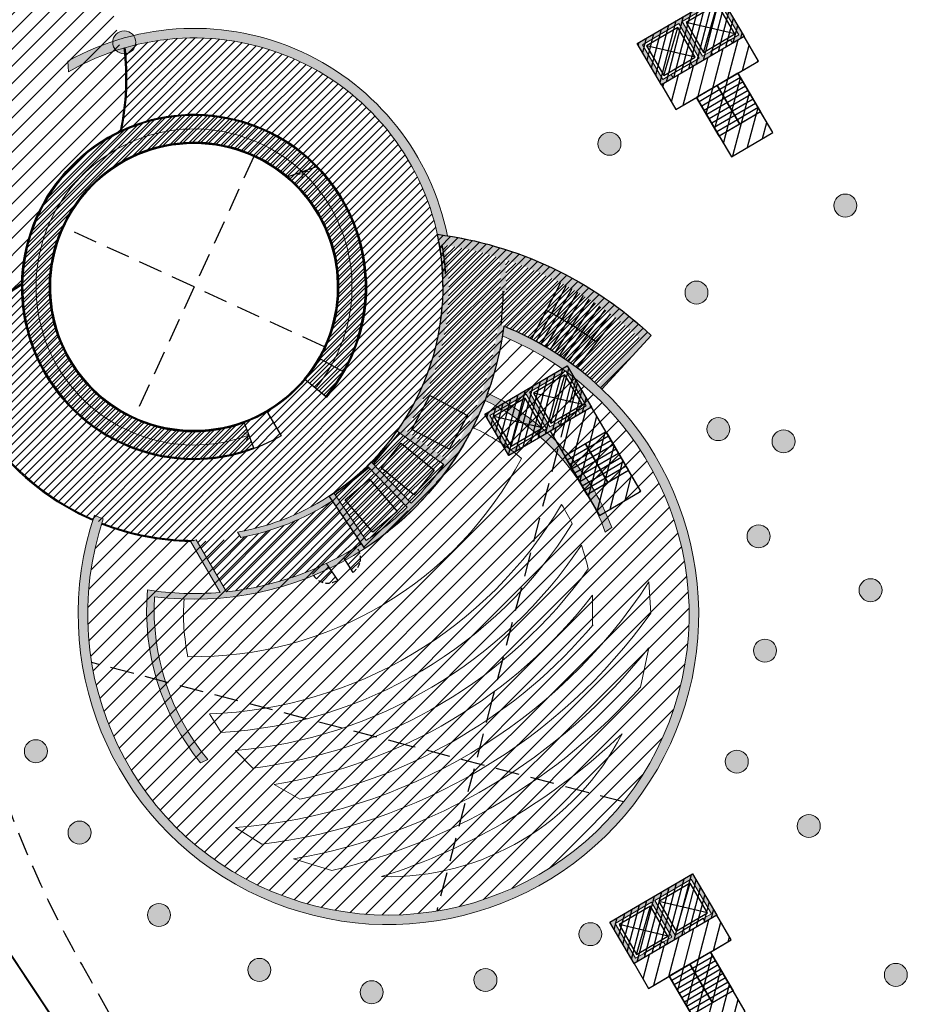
# Model space of a CAD drawing. Header units: millimetres. Extents: x -1402 to -179, y -280 to 6164.
# Tile 46 of 212: x -753 to -706, y 935 to 987. Entities that reach past the tile are written whole.
import ezdxf

# ---------------------------------------------------------------- set-up
doc = ezdxf.new("R2010")
doc.units = ezdxf.units.MM
for name, pattern in [('AJN-Limite', [1.25, 0.5, -0.25, 0, -0.25, 0, -0.25]), ('AJN-Projection', [0.375, 0.25, -0.125]), ('DASH', [0.35, 0.25, -0.1])]:
    doc.linetypes.add(name, pattern=pattern)
doc.layers.get('0').update_dxf_attribs({"linetype": 'CONTINUOUS'})
for name, color, linetype, lineweight in [('AJN-2-POT 120', 2, 'CONTINUOUS', 20), ('AJN-2-SBT-C', 2, 'CONTINUOUS', 20), ('AJN-4-PRT-C', 41, 'CONTINUOUS', 30), ('AJN-4-VIT-C', 130, 'CONTINUOUS', 30), ('AJN-5-ASC-C', 230, 'CONTINUOUS', 30), ('AJN-8-252-H', 252, 'CONTINUOUS', 20), ('GEO-1-LIM-V', 10, 'AJN-Limite', 25)]:
    doc.layers.add(name, color=color, linetype=linetype, lineweight=lineweight)
for name, color, linetype, true_color in [('AJN-2-SBT-H', 7, 'CONTINUOUS', 0x6e6e6e), ('AJN-9-SRF-MARINHORIZON-CIRCULATION 50 %', 7, 'CONTINUOUS', 0xff80ff), ('AJN-9-SRF-MARINHORIZON-CIRUCLATION 100 %', 7, 'CONTINUOUS', 0xd100d1), ('AJN-9-SRF-TOWER-CIRCULATION 100 %', 7, 'CONTINUOUS', 0xd100d1)]:
    doc.layers.add(name, color=color, linetype=linetype, true_color=true_color)
for name, color, linetype in [('AJN-2-SBT-P', 251, 'AJN-Projection'), ('AJN-2-SBT-V', 51, 'CONTINUOUS'), ('AJN-4-PRT-P', 42, 'AJN-Projection'), ('AJN-7-PER-V', 8, 'CONTINUOUS'), ('AJN-8-250-PROGRAM', 7, 'CONTINUOUS')]:
    doc.layers.add(name, color=color, linetype=linetype)
pattern_1 = [(45, (-3.183231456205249e-12, 900.0000000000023), (-0.2245064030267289, 0.2245064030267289), [])]

# ---------------------------------------------------------------- blocks, each defined once
blk = doc.blocks.new('1.20diam')
at = {"layer": 'AJN-2-SBT-H'}
h = blk.add_hatch(color=256, dxfattribs=at)
h.dxf.hatch_style = 1
edge = h.paths.add_edge_path()
edge.add_arc((0, 0), 0.6, 0, 360)
at = {"layer": 'AJN-2-POT 120', "linetype": 'Continuous'}
blk.add_circle((0, 0), 0.6, dxfattribs=at)
blk = doc.blocks.new('A$C46E24FA1')
at = {"layer": 'AJN-2-SBT-V', "linetype": 'Continuous'}
for p, q in [((-2.273736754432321e-13, 2.340000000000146), (1.249999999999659, 2.340000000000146)), ((0, 0), (0, 2.3400000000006)), ((-3.410605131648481e-13, 2.079999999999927), (1.249999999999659, 2.079999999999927)), ((1.250000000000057, 2.3400000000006), (1.250000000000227, 0)), ((-2.273736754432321e-13, 1.819999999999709), (1.249999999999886, 1.820000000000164)), ((-1.13686837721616e-13, 1.559999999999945), (1.249999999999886, 1.559999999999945)), ((0, 1.299999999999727), (1.25, 1.300000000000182)), ((0, 1.039999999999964), (1.250000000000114, 1.039999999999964)), ((0, 0.7799999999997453), (1.249999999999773, 0.7800000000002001)), ((0, 0.5199999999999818), (1.25, 0.5199999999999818)), ((-1.13686837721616e-13, 0.2600000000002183), (1.25, 0.2600000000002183)), ((0, 0), (1.250000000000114, 0))]:
    blk.add_line(p, q, dxfattribs=at)
blk = doc.blocks.new('A$C7BA06BBA')
at = {"layer": 'AJN-2-SBT-H'}
h = blk.add_hatch(color=256, dxfattribs=at)
h.dxf.hatch_style = 1
h.paths.add_polyline_path([(-4.299999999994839, -2.499999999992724), (-4.299999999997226, -2.299999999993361), (-4.799999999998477, -2.299999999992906), (-4.799999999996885, -0.1999999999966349), (-2.599999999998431, -0.1999999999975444), (-2.599999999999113, -2.29999999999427), (-3.099999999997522, -2.299999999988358), (-3.099999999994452, -2.499999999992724), (-1.899999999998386, -2.499999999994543), (-1.900000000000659, -2.299999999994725), (-2.40000000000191, -2.299999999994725), (-2.400000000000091, -0.1999999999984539), (-0.2000000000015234, -0.1999999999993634), (-0.2000000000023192, -2.299999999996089), (-0.7000000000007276, -2.299999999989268), (-0.6999999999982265, -2.499999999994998), (-7.958078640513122e-13, -2.499999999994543), (0, 0), (-4.999999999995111, 1.818989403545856e-12), (-4.999999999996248, -2.499999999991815)])
at = {"layer": 'AJN-9-SRF-MARINHORIZON-CIRCULATION 50 %'}
h = blk.add_hatch(dxfattribs=at)
h.set_pattern_fill('ANSI31', color=256, scale=0.2, angle=342.8336973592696)
h.set_pattern_definition([(44.9999999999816, (4349.835152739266, -2587.403389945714), (-0.4490128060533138, 0.4490128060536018), [])])
h.paths.add_polyline_path([(-5.229594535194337e-12, -2.499999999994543), (-2.500000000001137, -2.499999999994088), (-2.500000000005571, -7.589999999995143), (-2.955857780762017e-12, -7.589999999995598)])
at = {"layer": 'AJN-9-SRF-MARINHORIZON-CIRUCLATION 100 %'}
h = blk.add_hatch(dxfattribs=at)
h.set_pattern_fill('ANSI31', color=256, scale=0.1, angle=342.8336973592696)
h.set_pattern_definition([(44.9999999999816, (4291.917990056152, -2579.573389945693), (-0.224506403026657, 0.224506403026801), [])])
h.paths.add_polyline_path([(-4.999999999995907, 2.728484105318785e-12), (-4.999999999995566, -2.499999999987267), (-2.501110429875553e-12, -2.499999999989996), (-9.094947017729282e-13, 4.547473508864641e-13)])
at = {"layer": 'AJN-2-SBT-C', "flags": 128}
blk.add_lwpolyline([(-3.099999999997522, -2.299999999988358), (-3.099999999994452, -2.499999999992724), (-1.899999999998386, -2.499999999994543), (-1.900000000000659, -2.299999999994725), (-2.40000000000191, -2.299999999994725), (-2.400000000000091, -0.1999999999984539), (-0.2000000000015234, -0.1999999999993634), (-0.2000000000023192, -2.299999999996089), (-0.7000000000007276, -2.299999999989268), (-0.6999999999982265, -2.499999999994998), (-7.958078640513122e-13, -2.499999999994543), (0, 0), (-4.999999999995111, 1.818989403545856e-12), (-4.999999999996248, -2.499999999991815), (-4.299999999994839, -2.499999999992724), (-4.299999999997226, -2.299999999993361), (-4.799999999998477, -2.299999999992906), (-4.799999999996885, -0.1999999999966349), (-2.599999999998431, -0.1999999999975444), (-2.599999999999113, -2.29999999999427)], close=True, dxfattribs=at)
at = {"layer": 'AJN-2-SBT-V'}
for p, q in [((-3.099999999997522, -2.299999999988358), (-4.299999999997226, -2.299999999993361)), ((-0.7000000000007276, -2.299999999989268), (-1.900000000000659, -2.299999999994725))]:
    blk.add_line(p, q, dxfattribs=at)
at = {"layer": 'AJN-2-SBT-V', "flags": 128}
blk.add_lwpolyline([(-2.500000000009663, -6.339999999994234), (-2.500000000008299, -7.589999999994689), (-8.412825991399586e-12, -7.589999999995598), (-7.958078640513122e-12, -6.339999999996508)], close=True, dxfattribs=at)
at = {"layer": 'AJN-5-ASC-C'}
for p, q in [((-2.74999999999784, -2.149999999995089), (-4.649999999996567, -0.3499999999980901)), ((-4.649999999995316, -2.149999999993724), (-2.749999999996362, -0.3499999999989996)), ((-0.3500000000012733, -2.149999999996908), (-2.25, -0.3499999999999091)), ((-2.249999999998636, -2.149999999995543), (-0.3499999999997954, -0.3500000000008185))]:
    blk.add_line(p, q, dxfattribs=at)
for points in [[(-2.74999999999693, -2.149999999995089), (-2.749999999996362, -0.3499999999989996), (-4.649999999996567, -0.3499999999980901), (-4.649999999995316, -2.149999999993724)], [(-0.3499999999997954, -2.149999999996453), (-0.3499999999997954, -0.3500000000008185), (-2.25, -0.3499999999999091), (-2.249999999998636, -2.149999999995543)]]:
    blk.add_lwpolyline(points, close=True, dxfattribs=at)
at = {"layer": 'AJN-9-SRF-MARINHORIZON-CIRCULATION 50 %'}
blk.add_lwpolyline([(-2.500000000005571, -7.589999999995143), (-2.955857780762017e-12, -7.589999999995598), (-5.229594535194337e-12, -2.499999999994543), (-2.500000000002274, -2.499999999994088), (-2.500000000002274, -2.499999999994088), (-2.500000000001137, -2.499999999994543)], close=True, dxfattribs=at)
at = {"layer": 'AJN-9-SRF-MARINHORIZON-CIRUCLATION 100 %'}
blk.add_lwpolyline([(-4.999999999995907, 2.728484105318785e-12), (-9.094947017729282e-13, 4.547473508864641e-13), (-2.501110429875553e-12, -2.499999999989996), (-4.999999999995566, -2.499999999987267)], close=True, dxfattribs=at)
at = {"linetype": 'Continuous', "rotation": 179.9999999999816}
for p in [(-1.250000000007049, -3.999999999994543), (-7.275957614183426e-12, -3.999999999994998)]:
    blk.add_blockref('A$C46E24FA1', p, dxfattribs=at)
blk = doc.blocks.new('A$C74AA591F')
at = {"layer": 'AJN-2-SBT-H'}
h = blk.add_hatch(color=256, dxfattribs=at)
h.dxf.hatch_style = 1
h.paths.add_polyline_path([(-1.799999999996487, -2.499999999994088), (-1.799999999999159, -2.299999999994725), (-2.300000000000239, -2.29999999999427), (-2.299999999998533, -0.1999999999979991), (-0.1000000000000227, -0.1999999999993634), (-0.1000000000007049, -2.299999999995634), (-0.5999999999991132, -2.299999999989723), (-0.5999999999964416, -2.499999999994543), (0.600000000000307, -2.499999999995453), (0.5999999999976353, -2.299999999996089), (0.09999999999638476, -2.299999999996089), (0.0999999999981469, -0.1999999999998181), (2.299999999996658, -0.2000000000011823), (2.299999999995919, -2.299999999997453), (1.79999999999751, -2.299999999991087), (1.800000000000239, -2.499999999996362), (2.499999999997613, -2.499999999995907), (2.499999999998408, -1.364242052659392e-12), (-2.499999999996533, 4.547473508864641e-13), (-2.499999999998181, -2.499999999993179)])
at = {"layer": 'AJN-9-SRF-MARINHORIZON-CIRCULATION 50 %'}
h = blk.add_hatch(dxfattribs=at)
h.set_pattern_fill('ANSI31', color=256, scale=0.2, angle=342.8336973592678)
h.set_pattern_definition([(44.99999999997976, (4351.085152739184, -2587.403389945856), (-0.4490128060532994, 0.4490128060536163), [])])
h.paths.add_polyline_path([(1.250000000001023, -3.999999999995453), (2.49999999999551, -3.999999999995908), (2.499999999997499, -2.5), (-2.499999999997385, -2.499999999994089), (-2.499999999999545, -3.999999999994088), (-1.250000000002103, -3.999999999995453), (-1.250000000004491, -7.589999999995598), (1.249999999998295, -7.589999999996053)])
at = {"layer": 'AJN-9-SRF-MARINHORIZON-CIRUCLATION 100 %'}
h = blk.add_hatch(dxfattribs=at)
h.set_pattern_fill('ANSI31', color=256, scale=0.1, angle=342.8336973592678)
h.set_pattern_definition([(44.99999999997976, (4294.417990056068, -2579.573389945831), (-0.2245064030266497, 0.2245064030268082), [])])
h.paths.add_polyline_path([(-2.499999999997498, 1.36413103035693e-12), (-2.499999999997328, -2.499999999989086), (2.499999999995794, -2.499999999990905), (2.499999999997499, -1.364242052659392e-12)])
at = {"layer": 'AJN-2-SBT-C', "flags": 128}
blk.add_lwpolyline([(-0.5999999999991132, -2.299999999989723), (-0.5999999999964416, -2.499999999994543), (0.600000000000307, -2.499999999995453), (0.5999999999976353, -2.299999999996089), (0.09999999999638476, -2.299999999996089), (0.0999999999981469, -0.1999999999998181), (2.299999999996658, -0.2000000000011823), (2.299999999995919, -2.299999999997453), (1.79999999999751, -2.299999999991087), (1.800000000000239, -2.499999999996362), (2.499999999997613, -2.499999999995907), (2.499999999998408, -1.364242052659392e-12), (-2.499999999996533, 4.547473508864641e-13), (-2.499999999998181, -2.499999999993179), (-1.799999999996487, -2.499999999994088), (-1.799999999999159, -2.299999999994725), (-2.300000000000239, -2.29999999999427), (-2.299999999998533, -0.1999999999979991), (-0.1000000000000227, -0.1999999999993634), (-0.1000000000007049, -2.299999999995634)], close=True, dxfattribs=at)
at = {"layer": 'AJN-2-SBT-V'}
for p, q in [((-0.5999999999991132, -2.299999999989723), (-1.799999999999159, -2.299999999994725)), ((1.79999999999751, -2.299999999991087), (0.5999999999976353, -2.299999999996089))]:
    blk.add_line(p, q, dxfattribs=at)
at = {"layer": 'AJN-2-SBT-V', "flags": 128}
for points in [[(2.499999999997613, -2.499999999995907), (-2.499999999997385, -2.499999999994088), (-2.499999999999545, -3.999999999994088), (2.499999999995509, -3.999999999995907)], [(-1.250000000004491, -6.339999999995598), (-1.250000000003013, -7.589999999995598), (1.249999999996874, -7.589999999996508), (1.249999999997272, -6.339999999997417)]]:
    blk.add_lwpolyline(points, close=True, dxfattribs=at)
at = {"layer": 'AJN-5-ASC-C'}
for p, q in [((-0.2499999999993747, -2.149999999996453), (-2.149999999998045, -0.3499999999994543)), ((-2.149999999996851, -2.149999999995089), (-0.2499999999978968, -0.3500000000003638)), ((2.149999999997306, -2.149999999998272), (0.2499999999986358, -0.3500000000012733)), ((0.2499999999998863, -2.149999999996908), (2.149999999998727, -0.3500000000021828))]:
    blk.add_line(p, q, dxfattribs=at)
for points in [[(-0.2499999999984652, -2.149999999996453), (-0.2499999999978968, -0.3500000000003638), (-2.149999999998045, -0.3499999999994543), (-2.149999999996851, -2.149999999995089)], [(2.149999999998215, -2.149999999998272), (2.149999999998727, -0.3500000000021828), (0.2499999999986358, -0.3500000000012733), (0.2499999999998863, -2.149999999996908)]]:
    blk.add_lwpolyline(points, close=True, dxfattribs=at)
at = {"layer": 'AJN-9-SRF-MARINHORIZON-CIRCULATION 50 %'}
blk.add_lwpolyline([(-1.250000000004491, -7.589999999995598), (1.249999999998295, -7.589999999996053), (1.250000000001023, -3.999999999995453), (2.499999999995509, -3.999999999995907), (2.499999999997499, -2.5), (-2.499999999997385, -2.499999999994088), (-2.499999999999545, -3.999999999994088), (-1.250000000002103, -3.999999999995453)], close=True, dxfattribs=at)
at = {"layer": 'AJN-9-SRF-MARINHORIZON-CIRUCLATION 100 %'}
blk.add_lwpolyline([(-2.499999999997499, 1.364242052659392e-12), (2.499999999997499, -1.364242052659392e-12), (2.499999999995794, -2.499999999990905), (-2.499999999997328, -2.499999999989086)], close=True, dxfattribs=at)
at = {"linetype": 'Continuous', "rotation": 179.9999999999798}
for p in [(-1.932676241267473e-12, -3.999999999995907), (1.249999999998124, -3.999999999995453)]:
    blk.add_blockref('A$C46E24FA1', p, dxfattribs=at)

msp = doc.modelspace()

# ---------------------------------------------------------------- hatches: boundary and pattern name
at = {"layer": 'AJN-2-SBT-H'}
h = msp.add_hatch(color=256, dxfattribs=at)
h.dxf.hatch_style = 1
edge = h.paths.add_edge_path()
edge.add_line((-750.7069372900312, 984.7061539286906), (-750.6735654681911, 984.1493218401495))
edge.add_arc((-744.1155042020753, 972.9220307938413), 13.00231640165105, 9.879502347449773, 120.28996376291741, ccw=False)
edge.add_arc((-744.1155042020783, 972.9220307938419), 13.00231640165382, -35.39458789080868, 9.879502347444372, ccw=False)
edge.add_line((-733.5162432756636, 965.3910348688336), (-731.0706957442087, 963.6534223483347))
edge.add_arc((-744.1155042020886, 972.9220307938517), 16.00231640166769, 315.1486994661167, 324.60541210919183, ccw=False)
edge.add_line((-732.770829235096, 961.6360890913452), (-734.8580599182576, 963.791863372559))
edge.add_arc((-744.1155042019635, 972.9220307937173), 13.00231640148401, 314.07449617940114, 315.3965882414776, ccw=False)
edge.add_line((-735.0711830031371, 963.5806986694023), (-732.9844037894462, 961.4253906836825))
edge.add_arc((-744.1155042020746, 972.9220307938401), 16.00231640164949, 304.1949559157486, 314.0744961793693, ccw=False)
edge.add_line((-735.1220333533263, 959.6860339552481), (-736.8080650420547, 962.1674241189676))
edge.add_arc((-744.1155042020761, 972.9220307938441), 13.00231640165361, 280.0771452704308, 304.1949559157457, ccw=False)
edge.add_line((-741.8404368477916, 960.1203004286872), (-741.6792320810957, 959.8447145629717))
edge.add_arc((-744.115504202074, 972.9220307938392), 13.30231640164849, 280.5530859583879, 302.9026854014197)
edge.add_line((-736.8895023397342, 961.7534803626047), (-735.3717529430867, 959.5197569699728))
edge.add_arc((-744.1155041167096, 972.9220304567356), 16.00231605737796, 276.10521574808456, 303.1207530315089, ccw=False)
edge.add_line((-742.4135843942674, 957.0104752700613), (-744.0024613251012, 959.7267226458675))
edge.add_arc((-740.4143371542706, 945.5069552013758), 14.66548400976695, 104.1620110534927, 105.37864963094)
edge.add_line((-744.3035772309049, 959.6473311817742), (-742.7425650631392, 956.9787197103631))
edge.add_arc((-744.1155041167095, 972.9220304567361), 16.0023160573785, 261.2525425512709, 274.92181514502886, ccw=False)
edge.add_arc((-733.893217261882, 956.049558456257), 12.69991520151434, 175.2290235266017, 218.8697645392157)
edge.add_arc((-749.4453976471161, 961.2812981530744), 14.36548401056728, 293.2225015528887, 294.8747218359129)
edge.add_arc((-733.8118377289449, 956.0867490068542), 12.38644160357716, 176.9258039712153, 219.2576267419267, ccw=False)
edge.add_arc((-744.1155042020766, 972.9220307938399), 16.30231640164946, 262.7230214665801, 338.7061315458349)
edge.add_arc((-734.2053440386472, 955.8637013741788), 12.32589225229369, 20.24311943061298, 64.6401800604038, ccw=False)
edge.add_arc((-730.814986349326, 971.9416250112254), 14.36548401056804, 304.6816835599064, 306.3339038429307)
edge.add_arc((-734.1846873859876, 955.8827791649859), 12.69991520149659, 20.68664085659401, 64.83817100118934)
edge.add_arc((-744.1155042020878, 972.9220307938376), 16.30231640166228, 340.1170067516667, 350.9729318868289)
edge.add_arc((-733.9638433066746, 955.8349053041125), 15.69991520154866, -198.48886377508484, 67.73426977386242, ccw=False)
edge.add_arc((-744.1155042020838, 972.9220307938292), 13.00231640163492, 246.4213777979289, 248.6299814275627, ccw=False)
edge.add_arc((-733.9638433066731, 955.8349053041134), 16.19991520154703, 161.3879380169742, 406.5127350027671)
edge.add_line((-722.8151696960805, 967.5883868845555), (-720.2511278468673, 970.3938006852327))
edge.add_arc((-733.9638433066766, 955.8349053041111), 20.00000000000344, 46.7143723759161, 81.13170970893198)
edge.add_arc((-744.1155042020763, 972.9220307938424), 13.50231640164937, 11.4214253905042, 119.2204072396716)
edge = h.paths.add_edge_path(flags=16)
edge.add_arc((-733.9641050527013, 955.8348446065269), 16.20013937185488, 47.57329567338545, 69.27319736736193)
edge.add_arc((-744.1155042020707, 972.9220307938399), 16.00231640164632, 325.6796153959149, 353.0528407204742, ccw=False)
edge.add_line((-730.8992270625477, 963.8996060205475), (-733.1006852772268, 965.4637879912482))
edge.add_arc((-744.115504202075, 972.9220307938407), 13.30231640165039, 325.8976826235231, 346.5890545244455)
edge.add_arc((-744.1155042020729, 972.9220307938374), 13.30231640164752, 346.5890545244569, 369.455756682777)
edge.add_arc((-733.9638433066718, 955.8349053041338), 19.49999999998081, 72.76830011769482, 81.23957214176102, ccw=False)
edge.add_arc((-744.1155042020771, 972.9220307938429), 16.00231640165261, -0.7460524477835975, 5.5138679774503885, ccw=False)
edge.add_line((-728.1145443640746, 972.713669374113), (-727.8149620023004, 972.6815228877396))
edge.add_arc((-744.1155042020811, 972.9220307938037), 16.30231640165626, 359.1546852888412, 365.0621912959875)
edge.add_arc((-733.9641050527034, 955.8348446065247), 19.50013937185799, 47.57339315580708, 71.810033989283, ccw=False)
edge.add_line((-720.8084289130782, 970.2287190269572), (-723.034737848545, 967.7928314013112))
at = {"layer": 'AJN-8-250-PROGRAM', "true_color": 0xffff00}
h = msp.add_hatch(dxfattribs=at)
h.set_pattern_fill('ANSI31', color=2, scale=0.2)
h.set_pattern_definition([(45, (-2236.471011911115, 2.287947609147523e-12), (-0.4490128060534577, 0.4490128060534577), [])])
h.paths.add_polyline_path([(-757.6984234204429, 996.4176034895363), (-757.6414425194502, 996.6351982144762, 0.8694062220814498), (-767.549138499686, 972.3883880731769), (-767.4396100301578, 972.5848903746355, 0.2104109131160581), (-757.0288854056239, 971.4038681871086, 0.004392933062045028), (-757.0002166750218, 971.1772052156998, 0.0827201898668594), (-753.1132899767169, 973.121658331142, -0.2841587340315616), (-747.9584838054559, 981.060305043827, 0.08272018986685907), (-747.7635633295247, 985.4020907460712, 0.004392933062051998), (-747.9822837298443, 985.3360651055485, 0.3107968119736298)])
at = {"layer": 'AJN-8-250-PROGRAM', "true_color": 0x007fff}
h = msp.add_hatch(dxfattribs=at)
h.set_pattern_fill('ANSI31', color=150, scale=0.2)
h.set_pattern_definition([(45, (-2236.471011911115, 600.0000000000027), (-0.4490128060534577, 0.4490128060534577), [])])
edge = h.paths.add_edge_path()
edge.add_arc((-744.0415669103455, 973.708638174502), 14.06374785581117, 249.5904951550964, 279.6700061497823)
edge.add_arc((-744.1155042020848, 972.9220307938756), 13.30231640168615, 280.553085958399, 302.9026854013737)
edge.add_line((-736.8895023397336, 961.7534803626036), (-735.3765279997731, 959.5267845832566))
edge.add_arc((-742.5572695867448, 972.3232494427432), 14.67353272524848, 299.298979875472, 352.3275071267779)
edge.add_arc((-733.963843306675, 955.8349053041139), 15.69991520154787, -59.12695091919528, 67.73426977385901, ccw=False)
edge.add_arc((-733.9638433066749, 955.8349053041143), 15.69991520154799, 162.6079025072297, 300.8730490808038, ccw=False)
at = {"layer": 'AJN-9-SRF-MARINHORIZON-CIRUCLATION 100 %'}
h = msp.add_hatch(dxfattribs=at)
h.set_pattern_fill('ANSI31', color=256, scale=0.1)
h.set_pattern_definition(pattern_1)
h.paths.add_polyline_path([(-741.0066761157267, 964.5293144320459), (-741.492973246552, 965.8421415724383, -7.595754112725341), (-738.30438116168, 968.1019323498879), (-737.2268219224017, 967.2081392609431, 7.595754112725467)])
h = msp.add_hatch(dxfattribs=at)
h.set_pattern_fill('ANSI31', color=256, scale=0.1)
h.set_pattern_definition(pattern_1)
h.paths.add_polyline_path([(-727.9647471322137, 972.6975954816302), (-728.1145443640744, 972.7136693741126, 0.02732085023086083), (-728.1872309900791, 974.4596402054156, 0.03900574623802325), (-731.1499848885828, 975.1308168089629, -0.02956978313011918), (-730.9799510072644, 973.5858598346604, -0.002134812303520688), (-730.8284820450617, 973.5597328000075, -0.1621889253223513), (-733.1006852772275, 965.463787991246), (-730.8992270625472, 963.899606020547, 0.05280698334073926), (-729.302507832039, 966.8681668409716, 0.0667792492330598), (-728.2306748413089, 970.9864878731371, -0.002385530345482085), (-728.0863595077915, 970.9310899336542, 0.02742669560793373)])
h.paths.add_polyline_path([(-731.8075317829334, 967.2620959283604), (-729.842530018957, 966.2211751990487), (-730.7854126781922, 964.4471863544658), (-732.7504144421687, 965.4881070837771)], flags=16)
h.paths.add_polyline_path([(-733.405369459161, 965.3122567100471), (-734.7654461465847, 963.6962082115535), (-732.7708292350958, 961.6360890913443, 0.04128612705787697), (-731.0706957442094, 963.6534223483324)])
h.paths.add_polyline_path([(-733.2921502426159, 964.7637924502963), (-731.5749628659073, 963.3509883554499), (-732.6345659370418, 962.0630978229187), (-734.3517533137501, 963.4759019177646)], flags=16)
h.paths.add_polyline_path([(-734.9895053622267, 963.496338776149), (-736.7457755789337, 962.0757505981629), (-735.1220333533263, 959.6860339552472, 0.04313434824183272), (-732.9844037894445, 961.4253906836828)])
h.paths.add_polyline_path([(-734.9497011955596, 962.8951911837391), (-733.509461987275, 961.2009483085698), (-734.7801441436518, 960.1207689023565), (-736.2203833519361, 961.8150117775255)], flags=16)
h.paths.add_polyline_path([(-724.9820697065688, 973.1431800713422, 0.04032481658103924), (-727.8767748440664, 974.3604983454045, -0.02578206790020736), (-727.8149620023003, 972.6815228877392), (-727.9647471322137, 972.6975954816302, -0.02742669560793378), (-728.0863595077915, 970.9310899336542, -0.02685540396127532), (-726.5020648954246, 970.2140821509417)])
h.paths.add_polyline_path([(-720.8084289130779, 970.2287190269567, 0.02181983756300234), (-722.1129841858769, 971.3205273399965), (-724.1185197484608, 968.6998733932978, -0.02181978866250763), (-723.034737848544, 967.79283140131)])
h.paths.add_polyline_path([(-724.6813683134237, 972.9837872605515, 0.004363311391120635), (-724.9820697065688, 973.1431800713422), (-725.7305521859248, 971.7008212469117, -0.004363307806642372), (-725.4549094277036, 971.5547109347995)])
h.paths.add_polyline_path([(-725.4549094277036, 971.5547109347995, 0.004363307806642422), (-725.7305521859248, 971.7008212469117), (-726.5020648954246, 970.2140821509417, -0.004363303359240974), (-726.252251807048, 970.081663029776)])
h.paths.add_polyline_path([(-725.1818586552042, 971.4038123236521, 0.004363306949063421), (-725.4549094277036, 971.5547109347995), (-726.252251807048, 970.081663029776, -0.004363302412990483), (-726.0047878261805, 969.9449043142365)])
h.paths.add_polyline_path([(-724.3834945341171, 972.8191708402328, 0.004363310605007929), (-724.6813683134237, 972.9837872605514), (-725.4549094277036, 971.5547109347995, -0.004363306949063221), (-725.1818586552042, 971.4038123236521)])
h.paths.add_polyline_path([(-724.088539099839, 972.6493809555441, 0.004363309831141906), (-724.3834945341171, 972.8191708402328), (-725.1818586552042, 971.4038123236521, -0.004363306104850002), (-724.9114830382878, 971.2481713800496)])
h.paths.add_polyline_path([(-724.9114830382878, 971.2481713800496, 0.004363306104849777), (-725.1818586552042, 971.4038123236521), (-726.0047878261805, 969.9449043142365, -0.004363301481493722), (-725.7597483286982, 969.8038476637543)])
h.paths.add_polyline_path([(-724.6438649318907, 971.0878355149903, 0.004363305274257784), (-724.9114830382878, 971.2481713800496), (-725.7597483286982, 969.8038476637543, -0.004363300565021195), (-725.5172079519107, 969.6585360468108)])
h.paths.add_polyline_path([(-723.7965918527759, 972.4744693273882, 0.004363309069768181), (-724.088539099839, 972.6493809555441), (-724.9114830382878, 971.2481713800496, -0.00436330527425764), (-724.6438649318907, 971.0878355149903)])
h.paths.add_polyline_path([(-723.5077417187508, 972.2944892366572, 0.004363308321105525), (-723.7965918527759, 972.4744693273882), (-724.6438649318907, 971.0878355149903, -0.004363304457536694), (-724.379085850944, 970.9228535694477)])
h.paths.add_polyline_path([(-724.379085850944, 970.9228535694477, 0.004363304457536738), (-724.6438649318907, 971.0878355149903), (-725.5172079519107, 969.6585360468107, -0.004363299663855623), (-725.2772405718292, 969.5090137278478)])
h.paths.add_polyline_path([(-724.1172264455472, 970.7532757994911, 0.004363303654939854), (-724.379085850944, 970.9228535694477), (-725.2772405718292, 969.5090137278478, -0.004363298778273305), (-725.039919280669, 969.3553262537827)])
h.paths.add_polyline_path([(-723.2220766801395, 972.1094955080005, 0.004363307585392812), (-723.5077417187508, 972.2944892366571), (-724.379085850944, 970.9228535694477, -0.004363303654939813), (-724.1172264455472, 970.7532757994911)])
h.paths.add_polyline_path([(-722.9396837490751, 971.9195444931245, 0.00436330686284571), (-723.2220766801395, 972.1094955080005), (-724.1172264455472, 970.7532757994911, -0.004363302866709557), (-723.8583664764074, 970.5791538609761)])
h.paths.add_polyline_path([(-723.8583664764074, 970.5791538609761, 0.004363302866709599), (-724.1172264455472, 970.7532757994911), (-725.039919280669, 969.3553262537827, -0.004363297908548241), (-724.8053163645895, 969.1975204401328)])
h.paths.add_polyline_path([(-723.6025764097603, 970.4005348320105, 0.004363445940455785), (-723.8583664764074, 970.5791538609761), (-724.8053163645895, 969.1975204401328, -0.004363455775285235), (-724.5734949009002, 969.0356383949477)])
h.paths.add_polyline_path([(-722.6606405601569, 971.7246880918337, 0.00436343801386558), (-722.9396837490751, 971.9195444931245), (-723.8583664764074, 970.5791538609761, -0.004363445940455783), (-723.6025764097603, 970.4005348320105)])
h.paths.add_polyline_path([(-722.3850488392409, 971.5249973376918, 0.004363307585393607), (-722.6606405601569, 971.7246880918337), (-723.6025764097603, 970.4005348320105, -0.004363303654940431), (-723.349950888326, 970.2174848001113)])
h.paths.add_polyline_path([(-723.349950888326, 970.2174848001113, 0.004363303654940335), (-723.6025764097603, 970.4005348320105), (-724.5734949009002, 969.0356383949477, -0.004363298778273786), (-724.3445422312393, 968.8697411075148)])
h.paths.add_polyline_path([(-723.1005585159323, 970.0300538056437, 0.004363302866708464), (-723.349950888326, 970.2174848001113), (-724.3445422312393, 968.8697411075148, -0.004363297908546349), (-724.1185197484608, 968.6998733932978)])
h.paths.add_polyline_path([(-722.1129841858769, 971.3205273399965, 0.004363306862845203), (-722.3850488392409, 971.5249973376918), (-723.349950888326, 970.2174848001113, -0.004363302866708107), (-723.1005585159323, 970.0300538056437)])
h = msp.add_hatch(dxfattribs=at)
h.set_pattern_fill('ANSI31', color=256, scale=0.1)
h.set_pattern_definition(pattern_1)
h.paths.add_polyline_path([(-729.842530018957, 966.2211751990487), (-731.8075317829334, 967.2620959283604), (-732.7504144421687, 965.4881070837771), (-730.7854126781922, 964.4471863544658)])
h.paths.add_polyline_path([(-731.5749628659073, 963.3509883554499), (-733.2921502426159, 964.7637924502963), (-734.3517533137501, 963.4759019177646), (-732.6345659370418, 962.0630978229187)])
h.paths.add_polyline_path([(-734.9497011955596, 962.8951911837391), (-736.2203833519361, 961.8150117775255), (-734.7801441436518, 960.1207689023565), (-733.509461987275, 961.2009483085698)])
at = {"layer": 'AJN-9-SRF-TOWER-CIRCULATION 100 %'}
h = msp.add_hatch(dxfattribs=at)
h.set_pattern_fill('ANSI31', color=256, scale=0.1)
h.set_pattern_definition([(45, (-3.183231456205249e-12, 850.0000000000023), (-0.2245064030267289, 0.2245064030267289), [])])
edge = h.paths.add_edge_path()
edge.add_line((-736.2958269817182, 968.4663997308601), (-737.5991065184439, 969.2090049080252))
edge.add_arc((-744.1155042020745, 972.9220307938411), 7.499999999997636, 330.3256258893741, 660.3256258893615)
edge.add_line((-740.3286512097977, 966.4482572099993), (-739.571280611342, 965.1535024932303))
edge.add_arc((-744.1155042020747, 972.9220307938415), 8.999999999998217, -29.67437411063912, 300.32562588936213, ccw=False)
edge = h.paths.add_edge_path()
edge.add_line((-720.2511278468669, 970.3938006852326), (-722.8151696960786, 967.5883868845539))
edge.add_arc((-733.9641050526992, 955.8348446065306), 16.20013937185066, 46.51221109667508, 68.17875612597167)
edge.add_arc((-744.1155042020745, 972.9220307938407), 16.30231640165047, 303.14052268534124, 352.7837181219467, ccw=False)
edge.add_line((-735.2031206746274, 959.2715751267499), (-736.889502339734, 961.7534803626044))
edge.add_line((-736.889502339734, 961.7534803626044), (-737.0524664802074, 962.0053586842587))
edge.add_arc((-744.1155042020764, 972.9220307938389), 13.00231640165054, 302.9026854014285, 372.2047846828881)
edge.add_arc((-733.963843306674, 955.834905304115), 19.99999999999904, 46.71437237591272, 82.65526490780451, ccw=False)
edge = h.paths.add_edge_path()
edge.add_arc((-760.8931396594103, 983.8162627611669), 4.19999999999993, 0, 360)
h = msp.add_hatch(dxfattribs=at)
h.set_pattern_fill('ANSI31', color=256, scale=0.1)
h.set_pattern_definition([(45, (-2236.471011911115, 2.287947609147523e-12), (-0.2245064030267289, 0.2245064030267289), [])])
h.paths.add_polyline_path([(-753.1144612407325, 973.0590425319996, -0.08215898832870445), (-756.9933202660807, 971.1270140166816, 0.004375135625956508), (-756.9599363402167, 970.9019330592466, -0.004202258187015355), (-757.1775578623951, 970.8376475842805, 0.3683430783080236), (-744.1269870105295, 959.6947193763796, -0.002191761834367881), (-744.0024613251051, 959.7267226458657), (-742.4135843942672, 957.0104752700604, 0.07084851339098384), (-738.0393441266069, 958.1181661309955), (-737.8772706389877, 957.8697426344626, 0.4142137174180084), (-736.631736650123, 957.6077389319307), (-737.1235018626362, 958.3615074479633), (-737.2061643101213, 958.4882110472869, 0.01413869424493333), (-736.4013973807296, 958.9018066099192), (-736.2370213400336, 958.649854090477), (-735.8274441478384, 958.0220618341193, 0.4142135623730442), (-735.5654408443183, 959.2675955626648), (-735.6245459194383, 959.3581907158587, 0.004687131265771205), (-735.3717529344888, 959.5197569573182), (-736.889502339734, 961.7534803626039, -0.09782883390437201), (-741.6792320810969, 959.8447145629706), (-741.8404368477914, 960.1203004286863, 0.1056239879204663), (-736.808065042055, 962.1674241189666), (-736.7457755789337, 962.0757505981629), (-734.9895053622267, 963.496338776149), (-735.0711830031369, 963.5806986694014, 0.00576877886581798), (-734.8580599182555, 963.7918633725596), (-734.7654461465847, 963.6962082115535), (-733.405369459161, 965.3122567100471), (-733.5162432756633, 965.3910348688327, 0.1692742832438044), (-731.131436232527, 973.6106604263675, -0.002131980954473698), (-730.9799510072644, 973.5858598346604, 0.02956978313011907), (-731.1499848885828, 975.1308168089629, 0.002020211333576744), (-731.3060021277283, 975.1529248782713, 0.446230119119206), (-747.7149078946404, 985.4162104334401, -0.08215898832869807), (-747.9017606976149, 981.0868493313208, -0.730234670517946), (-736.2958269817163, 968.4663997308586), (-737.5556638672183, 969.1842514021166, -0.1316524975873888), (-740.303405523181, 966.4050987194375), (-739.5712806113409, 965.153502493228, -0.5843405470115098)])

# ---------------------------------------------------------------- linework, layer by layer
at = {"layer": 'AJN-2-SBT-C'}
msp.add_line((-737.0400895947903, 958.2336545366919), (-737.2069141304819, 958.4893603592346), dxfattribs=at)
msp.add_lwpolyline([(-750.7069372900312, 984.7061539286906), (-750.6735654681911, 984.1493218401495, -0.5228454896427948), (-731.3060021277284, 975.1529248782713, -0.2001559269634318), (-733.5162432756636, 965.3910348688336), (-731.0706957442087, 963.6534223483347, -0.04128612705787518), (-732.770829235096, 961.6360890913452), (-734.8580599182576, 963.791863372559, -0.005768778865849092), (-735.0711830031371, 963.5806986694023), (-732.9844037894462, 961.4253906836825, -0.04313434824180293), (-735.1220333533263, 959.6860339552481), (-736.8080650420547, 962.1674241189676, -0.1056239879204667), (-741.8404368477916, 960.1203004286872), (-741.6792320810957, 959.8447145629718, 0.09782883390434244), (-736.8895023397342, 961.7534803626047), (-735.3717529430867, 959.5197569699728, -0.118426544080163), (-742.4135843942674, 957.0104752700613), (-744.0024613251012, 959.7267226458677, 0.005308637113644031), (-744.3035772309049, 959.6473311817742), (-742.7425650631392, 956.9787197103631, -0.05971427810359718), (-746.5491287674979, 957.1058491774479), (-746.5491287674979, 957.1058491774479, 0.1927540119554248), (-743.7810463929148, 948.079697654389), (-743.7810463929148, 948.079697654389, 0.007209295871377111), (-743.402763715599, 948.2485046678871), (-743.402763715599, 948.2485046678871, -0.1868370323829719), (-746.180454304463, 956.7510227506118, 0.3442451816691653), (-728.9261453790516, 967.0018197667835, 0.08195347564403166), (-728.9261453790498, 967.0018197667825), (-728.9261453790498, 967.0018197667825, -0.1961788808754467), (-722.6407864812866, 960.1285141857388), (-722.6407864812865, 960.1285141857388, 0.007209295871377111), (-722.3035811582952, 960.3691096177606), (-722.3035811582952, 960.3691096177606, 0.1950665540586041), (-728.784983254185, 967.3776058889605, 0.04740336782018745), (-728.0151029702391, 970.3641800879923, -2.305979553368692), (-748.8534122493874, 960.8136676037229, -0.00963714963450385), (-749.3165230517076, 961.0052512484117, 1.825115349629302), (-722.8151696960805, 967.5883868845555), (-720.2511278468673, 970.3938006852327, 0.151313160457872), (-730.8805715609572, 975.5958120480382, 0.5084211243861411)], format="xyb", close=True, dxfattribs=at)
at = {"layer": 'AJN-2-SBT-P', "ltscale": 5, "flags": 128}
msp.add_lwpolyline([(-767.6830869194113, 972.148074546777, -0.05121987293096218), (-760.7108442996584, 964.3907331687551, -0.08997890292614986), (-756.5121108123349, 955.4045483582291, 0.02060412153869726), (-755.4064137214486, 950.6757347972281, 0.06468475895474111), (-749.490318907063, 936.6862307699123, 0.03286619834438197), (-732.1687331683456, 909.7565087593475, 0.002338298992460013), (-729.3480626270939, 906.2564509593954, 0.01445521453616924), (-711.1978379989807, 885.2213184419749, 0.08916851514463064), (-704.9170514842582, 880.4256658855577, 0.3184438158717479), (-696.5850652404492, 881.6196761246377, 0.07982005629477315), (-692.9450630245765, 886.3823370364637, -0.007477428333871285), (-687.9677464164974, 895.3176873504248, -0.04115969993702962), (-685.263491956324, 899.2245642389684, -0.02993334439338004), (-663.9580859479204, 922.2056561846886, 0.1132434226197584), (-647.8496234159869, 944.9935672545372, -0.01578281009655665), (-646.0592934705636, 949.3675588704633, -0.02498436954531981), (-643.8799997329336, 953.5613355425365, 0.3128781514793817), (-612.4261998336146, 940.1397337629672, 0.06210957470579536), (-579.2684073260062, 951.3935280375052, -0.07904304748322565), (-540.4176712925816, 963.3281653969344, -0.00945298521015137), (-526.7406037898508, 964.4621024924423, 0.4573830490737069), (-521.7931540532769, 970.1851108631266), (-524.0339273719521, 985.5184234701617), (-524.8218382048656, 990.9099920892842, 0.03842573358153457), (-525.3285562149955, 993.1556785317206), (-534.454351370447, 1022.789336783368, 0.2247122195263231), (-541.5702899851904, 1030.569787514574, -0.2328075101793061), (-548.5503743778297, 1038.441527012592, 0.1068267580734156), (-556.3714938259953, 1055.453928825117), (-560.7691083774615, 1055.453928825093, 0.1422323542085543), (-768.0204055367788, 995.2809470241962)], format="xyb", dxfattribs=at)
at = {"layer": 'AJN-2-SBT-P', "ltscale": 5}
for points in [[(-740.9845489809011, 979.7372431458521), (-747.2464594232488, 966.106818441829)], [(-737.3002918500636, 969.7910755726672), (-750.9307165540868, 976.0529860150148)], [(-724.0335344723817, 968.6343869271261), (-724.0335388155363, 968.6343703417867)], [(-724.1716770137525, 968.1068577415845), (-728.5460311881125, 951.40237647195)], [(-732.7556191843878, 948.9399655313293), (-749.4601004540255, 953.31431970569)], [(-728.5460311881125, 951.40237647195), (-731.4432577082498, 940.3386481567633)], [(-721.6918908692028, 946.0427390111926), (-732.7556191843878, 948.9399655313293)]]:
    msp.add_lwpolyline(points, dxfattribs=at)
at = {"layer": 'AJN-4-PRT-C', "linetype": 'Continuous'}
for p, q in [((-736.3192093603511, 958.775830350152), (-735.8274441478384, 958.0220618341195)), ((-737.1235018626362, 958.3615074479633), (-736.6317366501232, 957.607738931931))]:
    msp.add_line(p, q, dxfattribs=at)
for points in [[(-733.4053694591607, 965.3122567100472), (-734.765446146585, 963.6962082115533)], [(-736.7457755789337, 962.075750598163), (-734.9895053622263, 963.4963387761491)]]:
    msp.add_lwpolyline(points, dxfattribs=at)
at = {"layer": 'AJN-4-PRT-C'}
for radius, start, end in [(13.15231640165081, 2.893085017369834, 9.668196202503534), (16.15231640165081, 352.9196932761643, 359.2038535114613)]:
    msp.add_arc((-744.115504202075, 972.9220307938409), radius, start, end, dxfattribs=at)
at = {"layer": 'AJN-4-PRT-P'}
for centre, radius, start, end in [((-736.3192093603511, 958.775830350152), 0.8999999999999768, 303.1207829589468, 33.1207829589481), ((-737.1235018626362, 958.3615074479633), 0.8999999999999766, 213.1207829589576, 303.1207829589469)]:
    msp.add_arc(centre, radius, start, end, dxfattribs=at)
at = {"layer": 'AJN-4-VIT-C'}
for centre, radius, start, end in [((-760.8931396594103, 983.8162627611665), 13.225, 347.971981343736, 6.886988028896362), ((-760.8931396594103, 983.8162627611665), 13.25, 348.0540090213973, 6.904790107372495), ((-760.8931396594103, 983.8162627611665), 13.275, 348.1350514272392, 6.922308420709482), ((-760.8931396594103, 983.8162627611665), 13.225, 287.1192184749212, 306.034225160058), ((-760.8931396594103, 983.8162627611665), 13.25, 287.1014163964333, 305.9521974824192), ((-760.8931396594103, 983.8162627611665), 13.275, 287.0838980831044, 305.871155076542), ((-744.115504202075, 972.9220307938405), 13.27731640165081, 189.092294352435, 246.5346947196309), ((-744.115504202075, 972.9220307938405), 13.22731640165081, 189.0665581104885, 246.5129187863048), ((-744.115504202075, 972.9220307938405), 13.27731640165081, 248.7001461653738, 269.1916490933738), ((-744.115504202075, 972.9220307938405), 13.22731640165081, 248.6860459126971, 269.9502607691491)]:
    msp.add_arc(centre, radius, start, end, dxfattribs=at)
at = {"layer": 'AJN-5-ASC-C'}
for points in [[(-730.7854126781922, 964.4471863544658), (-732.7504144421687, 965.4881070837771), (-731.8075317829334, 967.2620959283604), (-729.842530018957, 966.2211751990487)], [(-732.6345659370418, 962.0630978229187), (-734.3517533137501, 963.4759019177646), (-733.2921502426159, 964.7637924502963), (-731.5749628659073, 963.3509883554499)], [(-734.7801441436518, 960.1207689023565), (-736.2203833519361, 961.8150117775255), (-734.9497011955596, 962.8951911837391), (-733.509461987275, 961.2009483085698)]]:
    msp.add_lwpolyline(points, close=True, dxfattribs=at)
at = {"layer": 'AJN-7-PER-V'}
for points in [[(-737.676179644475, 979.2097250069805), (-738.5169511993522, 978.916082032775), (-738.5733358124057, 978.9899232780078), (-738.5925344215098, 978.8890455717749), (-738.611733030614, 978.78816786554), (-738.6681176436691, 978.8620091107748), (-739.2700651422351, 978.646689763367)], [(-724.9820697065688, 973.1431800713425), (-726.5020648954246, 970.2140821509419)], [(-724.6813666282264, 972.9837903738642), (-726.252251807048, 970.081663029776)], [(-724.3834910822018, 972.8191769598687), (-726.0047878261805, 969.9449043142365)], [(-724.0885338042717, 972.6493899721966), (-725.7597483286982, 969.8038476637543)], [(-723.7965846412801, 972.4744811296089), (-725.5172079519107, 969.6585360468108)], [(-723.5077325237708, 972.2945037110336), (-725.2772405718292, 969.5090137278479)], [(-723.2220654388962, 972.1095125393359), (-725.039919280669, 969.3553262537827)], [(-722.939670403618, 971.9195639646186), (-724.8053163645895, 969.197520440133)], [(-722.6606306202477, 971.7247020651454), (-724.5734949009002, 969.0356383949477)], [(-722.3850367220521, 971.5250137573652), (-724.3445422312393, 968.8697411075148)], [(-722.1129698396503, 971.3205460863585), (-724.1185197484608, 968.6998733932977)], [(-738.3428654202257, 968.133853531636), (-737.1883376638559, 967.176218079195)], [(-741.5103410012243, 965.8890282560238), (-740.9893083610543, 964.4824277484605)]]:
    msp.add_lwpolyline(points, dxfattribs=at)
for radius in [7.550000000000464, 7.500000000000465]:
    msp.add_circle((-744.115504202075, 972.9220307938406), radius, dxfattribs=at)
for centre, radius, start, end in [((-744.1155042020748, 972.9220307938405), 8.999999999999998, 320.325625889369, 290.3256258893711), ((-744.1155042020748, 972.9220307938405), 8.949999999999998, 320.325625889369, 290.3256258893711), ((-744.1155042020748, 972.9220307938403), 7.549999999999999, 320.325625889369, 290.3256258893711), ((-744.1155042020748, 972.9220307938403), 7.499999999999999, 320.325625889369, 290.3256258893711), ((-733.9641050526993, 955.8348446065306), 17.87513937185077, 52.57329370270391, 62.57322118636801)]:
    msp.add_arc(centre, radius, start, end, dxfattribs=at)
at = {"layer": 'AJN-8-252-H'}
for points in [[(-738.4657865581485, 978.9339514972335), (-738.145442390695, 978.9468104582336)], [(-738.4657865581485, 978.9339514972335), (-738.4657865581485, 978.6133493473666)], [(-741.2498246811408, 965.1857280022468), (-741.5158712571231, 965.3129667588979)], [(-741.2498246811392, 965.1857280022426), (-741.377492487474, 964.919887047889)], [(-720.3684553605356, 957.5240184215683), (-720.2640847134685, 955.9004111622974)], [(-723.3102957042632, 956.8299474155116), (-723.3102957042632, 955.2426011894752)], [(-720.375492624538, 954.0900837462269), (-720.8016839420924, 952.0342162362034)], [(-743.3147654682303, 950.6340938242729), (-742.7039617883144, 949.6625059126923)], [(-741.9520982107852, 948.7161997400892), (-741.0383950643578, 947.8075207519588)], [(-738.5869969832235, 946.1853128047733), (-739.9325779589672, 946.9544553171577)], [(-741.9490135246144, 944.7027566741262), (-740.5730193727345, 943.8346357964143)], [(-738.9298492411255, 943.066723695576), (-736.9204982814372, 942.4578403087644)]]:
    msp.add_lwpolyline(points, dxfattribs=at)
for centre, radius, start, end in [((-744.1155042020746, 972.9220307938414), 8.249999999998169, 320.0055360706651, 290.3256258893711), ((-733.963843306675, 955.834905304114), 10.69991520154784, 49.49603965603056, 65.6806869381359), ((-744.1155042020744, 972.9220307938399), 19.3023164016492, 269.0590261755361, 332.3710570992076), ((-744.1155042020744, 972.9220307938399), 22.3023164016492, 272.0575805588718, 329.3725027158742), ((-733.963843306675, 955.834905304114), 10.69991520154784, 26.19978623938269, 32.34807364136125), ((-744.1155042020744, 972.9220307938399), 23.3023164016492, 273.472829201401, 327.9572540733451), ((-744.1155042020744, 972.9220307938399), 24.3023164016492, 275.1072635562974, 326.3228197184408), ((-733.963843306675, 955.834905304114), 10.69991520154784, 12.81988205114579, 19.72436575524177), ((-744.1155042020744, 972.9220307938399), 25.3023164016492, 276.9852448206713, 324.44483845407), ((-744.1155042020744, 972.9220307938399), 28.3023164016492, 274.390181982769, 327.0399012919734), ((-733.963843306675, 955.834905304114), 10.69991520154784, 175.7493963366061, 191.9340436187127), ((-744.1155042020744, 972.9220307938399), 26.3023164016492, 279.1507503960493, 322.2793328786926), ((-744.1155042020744, 972.9220307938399), 29.3023164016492, 276.9437215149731, 324.4863617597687), ((-744.1155042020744, 972.9220307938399), 27.3023164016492, 281.682736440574, 319.7473468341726), ((-744.1155042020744, 972.9220307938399), 30.3023164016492, 279.8535636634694, 321.5765196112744), ((-744.1155042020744, 972.9220307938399), 31.3023164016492, 283.2885576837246, 318.1415255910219), ((-744.1155042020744, 972.9220307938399), 32.3023164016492, 287.6465246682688, 313.7835586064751), ((-733.963843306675, 955.834905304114), 13.69991520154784, 268.4966852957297, 332.9333979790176)]:
    msp.add_arc(centre, radius, start, end, dxfattribs=at)
at = {"layer": 'AJN-9-SRF-TOWER-CIRCULATION 100 %'}
msp.add_lwpolyline([(-736.2958269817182, 968.4663997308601), (-737.5991065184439, 969.2090049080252, 7.595754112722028), (-740.3286512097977, 966.4482572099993), (-739.571280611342, 965.1535024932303, -7.595754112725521)], format="xyb", close=True, dxfattribs=at)
at = {"layer": 'AJN-9-SRF-TOWER-CIRCULATION 100 %', "flags": 128}
msp.add_lwpolyline([(-720.2511278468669, 970.3938006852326), (-722.8151696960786, 967.5883868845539, 0.09482079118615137), (-727.9423177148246, 970.8742127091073, -0.2200618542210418), (-735.2031206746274, 959.2715751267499), (-736.889502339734, 961.7534803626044), (-737.0524664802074, 962.0053586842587, 0.3119540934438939), (-731.4070629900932, 975.670803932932, -0.1581200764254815)], format="xyb", close=True, dxfattribs=at)
at = {"layer": 'GEO-1-LIM-V', "linetype": 'DASH', "ltscale": 5, "const_width": 0.1}
msp.add_lwpolyline([(-739.6583579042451, 1016.483202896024), (-745.2202875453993, 1013.903452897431), (-748.5701976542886, 1012.510930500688), (-752.8665568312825, 1010.180946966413), (-763.7708983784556, 1003.847532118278), (-772.1931078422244, 998.5731994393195), (-780.9700504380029, 992.1287487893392), (-782.8653168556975, 986.937110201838), (-782.634856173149, 983.8636266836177), (-777.0249525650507, 973.7632781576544), (-771.8774824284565, 965.7321376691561), (-768.4394673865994, 960.3722770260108), (-761.6523232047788, 949.9285599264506), (-757.2164363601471, 943.3470549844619), (-753.9539700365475, 938.4760499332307), (-750.6117924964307, 933.4376301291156)], dxfattribs=at)

# ---------------------------------------------------------------- block references
for name, p, rotation in [('A$C74AA591F', (-718.8114079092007, 986.9011870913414), 30.3256258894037), ('A$C7BA06BBA', (-724.6229546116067, 968.8116645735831), 30.32562588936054), ('A$C74AA591F', (-720.2417053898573, 941.0212497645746), 30.3256258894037)]:
    msp.add_blockref(name, p, dxfattribs=dict(rotation=rotation))
at = {"layer": 'AJN-2-POT 120', "linetype": 'Continuous'}
for p, rotation in [((-747.7607191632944, 985.6947153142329), 83.98529744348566), ((-722.422071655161, 980.3983256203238), 321.8181818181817), ((-710.1093197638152, 977.1740209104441), 321.8181818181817), ((-717.8778480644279, 972.6297973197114), 321.8181818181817), ((-716.7405876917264, 965.5002227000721), 304.4117886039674), ((-713.3336244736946, 964.8612690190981), 321.8181818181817), ((-714.6379397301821, 959.9053285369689), 287.0053953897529), ((-708.7894008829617, 957.092740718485), 321.8181818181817), ((-714.3052757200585, 953.9376402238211), 269.5990021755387), ((-752.3750551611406, 948.6874461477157), 116.3284188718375), ((-715.7730630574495, 948.143715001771), 252.1926089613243), ((-712.0137055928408, 944.7799888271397), 321.8181818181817), ((-750.0951718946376, 944.4402077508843), 130.3478564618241), ((-745.947776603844, 940.1363627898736), 147.7542496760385), ((-723.4196916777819, 939.1352118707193), 217.3798225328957), ((-740.7028197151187, 937.2702859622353), 165.1606428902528), ((-707.4694820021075, 937.0114605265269), 321.8181818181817), ((-728.8982081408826, 936.7456875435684), 199.9734293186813), ((-734.8406663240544, 936.10447003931), 182.567036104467)]:
    msp.add_blockref('1.20diam', p, dxfattribs=dict(at, rotation=rotation))

doc.saveas('drawing.dxf')
